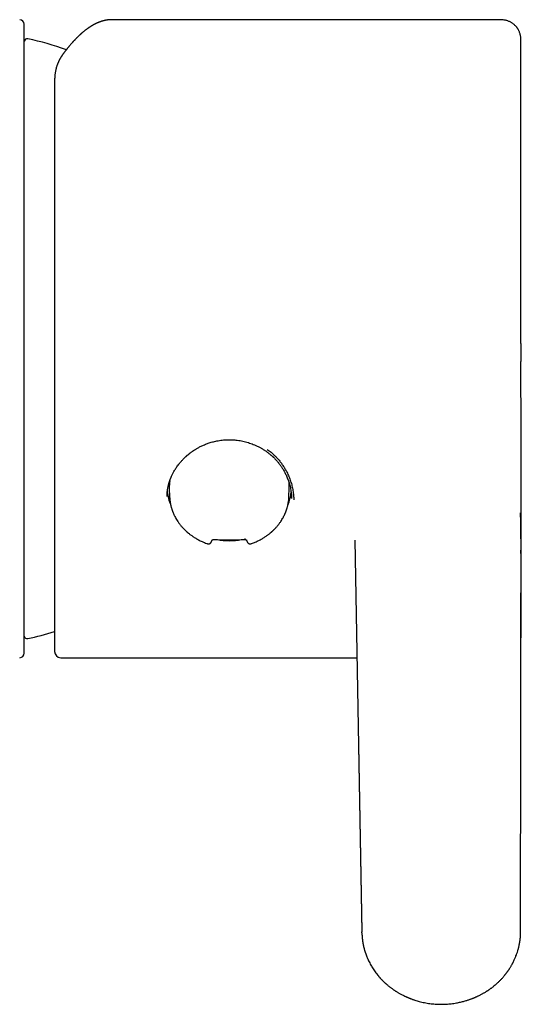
# Model space of a CAD drawing. Header units: millimetres. Extents: x 8 to 690, y 12 to 649.
# Tile 12 of 19: x 375 to 408, y 258 to 323. Entities that reach past the tile are written whole.
import ezdxf

# ---------------------------------------------------------------- set-up
doc = ezdxf.new("R2010")
doc.units = ezdxf.units.MM

msp = doc.modelspace()

# ---------------------------------------------------------------- linework, layer by layer
at = {"color": 7, "linetype": 'Continuous', "lineweight": 30}
for p, q in [((375.212, 280.825), (375.212, 322.225)), ((380.979, 322.525), (380.974, 322.525)), ((406.418, 322.525), (380.979, 322.525)), ((407.918, 301.199), (407.918, 300.013)), ((384.764, 291.672), (384.783, 291.131)), ((392.641, 291.131), (392.66, 291.672)), ((392.812, 291.019), (392.814, 291.005)), ((387.276, 288.03), (387.277, 288.03)), ((387.554, 288.21), (387.576, 288.276)), ((389.852, 288.258), (389.873, 288.192)), ((390.147, 288.03), (390.148, 288.03)), ((396.981, 288.267), (397.447, 262.491)), ((396.981, 288.258), (397.447, 262.483)), ((407.895, 262.5), (407.921, 288.267)), ((407.921, 288.267), (407.921, 288.273)), ((377.612, 280.525), (397.121, 280.525)), ((397.451, 262.402), (397.447, 262.479)), ((407.895, 262.486), (407.895, 262.498)), ((407.897, 262.436), (407.898, 262.489))]:
    msp.add_line(p, q, dxfattribs=at)
for centre, radius, start, end in [((374.912, 322.225), 0.3, 0, 90), ((375.409, 321.075), 0.2, 77.87522, 171.11203), ((371.209, 301.525), 20.196, 70.39594, 77.87522), ((387.729, 291.775), 2.967, 172.41231, 181.99608), ((389.697, 291.775), 2.965, 358.00135, 5.23021), ((387.764, 291.787), 3.153, 186.08704, 202.57172), ((389.657, 291.788), 3.156, 337.39792, 353.0065), ((388.712, 292.945), 4.72, 260.15214, 279.82506), ((389.37, 288.357), 0.389, 351.3484, 3.56202), ((371.209, 301.525), 20.196, 282.12478, 287.29207), ((375.409, 281.975), 0.2, 187.20575, 282.12478), ((374.912, 280.825), 0.3, 270, 0), ((377.612, 280.925), 0.4, 180, 270)]:
    msp.add_arc(centre, radius, start, end, dxfattribs=at)
for points, knots in [([(380.95, 322.525), (380.95, 322.525), (380.94, 322.525), (380.921, 322.524), (380.894, 322.523), (380.867, 322.522), (380.841, 322.52), (380.816, 322.519), (380.793, 322.517), (380.77, 322.515), (380.747, 322.512), (380.724, 322.509), (380.699, 322.506), (380.672, 322.502), (380.643, 322.498), (380.613, 322.493), (380.584, 322.488), (380.556, 322.482), (380.53, 322.477), (380.505, 322.472), (380.481, 322.466), (380.457, 322.46), (380.432, 322.454), (380.407, 322.447), (380.383, 322.441), (380.36, 322.434), (380.341, 322.429), (380.324, 322.423), (380.309, 322.419), (380.292, 322.413), (380.274, 322.407), (380.249, 322.399), (380.219, 322.389), (380.184, 322.376), (380.15, 322.363), (380.118, 322.351), (380.088, 322.339), (380.061, 322.327), (380.038, 322.317), (380.019, 322.309), (379.999, 322.3), (379.978, 322.291), (379.954, 322.279), (379.927, 322.266), (379.899, 322.253), (379.871, 322.239), (379.842, 322.224), (379.814, 322.209), (379.786, 322.194), (379.759, 322.179), (379.735, 322.166), (379.714, 322.154), (379.697, 322.144), (379.682, 322.135), (379.667, 322.127), (379.651, 322.117), (379.633, 322.106), (379.612, 322.093), (379.59, 322.079), (379.567, 322.065), (379.542, 322.049), (379.519, 322.034), (379.499, 322.021), (379.483, 322.01), (379.468, 322), (379.457, 321.992), (379.447, 321.986), (379.44, 321.981), (379.434, 321.976), (379.428, 321.972), (379.417, 321.965), (379.401, 321.953), (379.378, 321.937), (379.352, 321.918), (379.323, 321.897), (379.29, 321.872), (379.253, 321.844), (379.218, 321.818), (379.186, 321.792), (379.158, 321.77), (379.128, 321.745), (379.097, 321.72), (379.068, 321.696), (379.044, 321.675), (379.024, 321.658), (379.008, 321.644), (378.992, 321.631), (378.975, 321.616), (378.955, 321.598), (378.932, 321.578), (378.909, 321.557), (378.887, 321.537), (378.863, 321.515), (378.838, 321.491), (378.809, 321.464), (378.777, 321.433), (378.741, 321.399), (378.708, 321.367), (378.679, 321.338), (378.654, 321.313), (378.63, 321.288), (378.607, 321.265), (378.585, 321.242), (378.566, 321.222), (378.55, 321.205), (378.538, 321.193), (378.528, 321.183), (378.52, 321.174), (378.51, 321.163), (378.498, 321.15), (378.482, 321.134), (378.463, 321.113), (378.441, 321.089), (378.418, 321.064), (378.396, 321.04), (378.374, 321.015), (378.353, 320.991), (378.323, 320.957), (378.284, 320.913), (378.238, 320.86), (378.196, 320.81), (378.158, 320.764), (378.122, 320.721), (378.09, 320.682), (378.061, 320.646), (378.035, 320.613), (378.011, 320.584), (377.994, 320.562), (377.982, 320.546), (377.971, 320.533), (377.958, 320.516), (377.942, 320.496), (377.923, 320.471), (377.902, 320.443), (377.878, 320.412), (377.852, 320.378), (377.824, 320.34), (377.792, 320.298), (377.771, 320.269), (377.759, 320.254)], [0, 0, 0, 0, 0.000486, 0.008036, 0.016133, 0.024779, 0.033643, 0.041808, 0.049222, 0.056511, 0.063137, 0.070134, 0.077619, 0.085588, 0.094671, 0.103733, 0.112776, 0.121438, 0.129402, 0.136665, 0.143807, 0.151573, 0.159064, 0.167058, 0.175035, 0.182068, 0.188141, 0.192264, 0.196638, 0.201659, 0.207328, 0.213644, 0.224227, 0.235074, 0.245434, 0.255307, 0.264694, 0.273462, 0.280146, 0.286055, 0.29149, 0.297955, 0.305658, 0.314268, 0.323008, 0.331736, 0.340453, 0.349337, 0.358208, 0.366712, 0.374215, 0.380706, 0.386185, 0.390663, 0.394755, 0.399702, 0.405506, 0.412116, 0.419138, 0.426484, 0.434153, 0.442146, 0.447929, 0.453169, 0.457626, 0.461301, 0.464193, 0.466272, 0.468089, 0.470095, 0.47229, 0.478306, 0.485404, 0.493583, 0.502845, 0.513216, 0.524803, 0.537619, 0.546125, 0.555097, 0.564535, 0.574439, 0.584551, 0.591607, 0.597712, 0.602867, 0.607472, 0.61204, 0.619382, 0.626631, 0.633788, 0.640853, 0.648074, 0.656191, 0.665253, 0.675541, 0.686825, 0.699105, 0.706808, 0.714858, 0.722753, 0.72986, 0.737083, 0.743253, 0.74837, 0.752434, 0.754592, 0.757231, 0.760464, 0.76429, 0.768709, 0.775206, 0.782543, 0.789861, 0.796998, 0.803952, 0.810724, 0.817315, 0.832994, 0.847536, 0.860941, 0.873208, 0.884426, 0.894702, 0.904035, 0.912425, 0.919873, 0.926379, 0.928738, 0.931966, 0.936137, 0.94125, 0.947307, 0.954306, 0.961769, 0.97007, 0.979209, 0.989185, 1, 1, 1, 1]), ([(407.918, 321.023), (407.918, 321.063), (407.918, 321.145), (407.913, 321.266), (407.902, 321.384), (407.885, 321.492), (407.86, 321.592), (407.832, 321.679), (407.801, 321.754), (407.771, 321.818), (407.741, 321.874), (407.711, 321.924), (407.682, 321.967), (407.653, 322.008), (407.619, 322.051), (407.577, 322.101), (407.524, 322.155), (407.467, 322.207), (407.408, 322.255), (407.347, 322.298), (407.281, 322.34), (407.208, 322.38), (407.128, 322.417), (407.043, 322.449), (406.951, 322.476), (406.854, 322.497), (406.752, 322.512), (406.645, 322.52), (406.533, 322.525), (406.457, 322.525), (406.418, 322.525)], [0, 0, 0, 0, 0.049366, 0.100853, 0.149147, 0.19431, 0.236497, 0.275767, 0.306952, 0.335765, 0.362141, 0.386032, 0.407405, 0.42659, 0.447402, 0.475068, 0.506389, 0.541274, 0.569738, 0.600143, 0.632452, 0.666612, 0.702554, 0.740188, 0.779385, 0.820079, 0.862425, 0.906528, 0.952412, 1, 1, 1, 1]), ([(407.918, 301.199), (407.918, 301.344), (407.918, 301.635), (407.918, 302.071), (407.918, 302.506), (407.918, 302.94), (407.918, 303.372), (407.918, 303.8), (407.918, 304.225), (407.918, 304.648), (407.918, 305.073), (407.918, 305.498), (407.918, 305.923), (407.918, 306.346), (407.918, 306.765), (407.918, 307.181), (407.918, 307.595), (407.918, 308.005), (407.918, 308.411), (407.918, 308.813), (407.918, 309.211), (407.918, 309.605), (407.918, 309.993), (407.918, 310.375), (407.918, 310.751), (407.918, 311.123), (407.918, 311.492), (407.918, 311.859), (407.918, 312.222), (407.918, 312.579), (407.918, 312.93), (407.918, 313.276), (407.918, 313.616), (407.918, 313.949), (407.918, 314.276), (407.918, 314.596), (407.918, 314.909), (407.918, 315.217), (407.918, 315.515), (407.918, 315.806), (407.918, 316.089), (407.918, 316.365), (407.918, 316.636), (407.918, 316.901), (407.918, 317.159), (407.918, 317.41), (407.918, 317.654), (407.918, 317.889), (407.918, 318.116), (407.918, 318.335), (407.918, 318.546), (407.918, 318.748), (407.918, 318.942), (407.918, 319.128), (407.918, 319.305), (407.918, 319.472), (407.918, 319.631), (407.918, 319.781), (407.918, 319.932), (407.918, 320.081), (407.918, 320.227), (407.918, 320.361), (407.918, 320.482), (407.918, 320.591), (407.918, 320.684), (407.918, 320.761), (407.918, 320.825), (407.918, 320.881), (407.918, 320.927), (407.918, 320.964), (407.918, 320.993), (407.918, 321.012), (407.918, 321.023), (407.918, 321.023), (407.918, 321.023)], [0, 0, 0, 0, 0.014089, 0.028161, 0.042222, 0.056279, 0.07034, 0.084161, 0.097998, 0.111858, 0.125695, 0.139778, 0.153831, 0.167861, 0.181875, 0.19588, 0.209884, 0.223893, 0.237845, 0.25178, 0.265705, 0.279626, 0.293551, 0.307237, 0.32094, 0.334665, 0.348364, 0.362306, 0.37622, 0.390112, 0.403989, 0.417858, 0.431726, 0.445599, 0.459409, 0.473203, 0.486988, 0.500772, 0.51456, 0.528113, 0.541683, 0.555276, 0.568836, 0.582637, 0.596412, 0.610167, 0.623908, 0.637643, 0.651376, 0.665116, 0.678785, 0.692439, 0.706085, 0.719731, 0.733382, 0.7468, 0.760236, 0.773696, 0.787113, 0.803047, 0.818948, 0.834826, 0.850693, 0.866558, 0.882431, 0.895957, 0.909471, 0.922979, 0.936487, 0.950001, 0.963285, 0.976588, 0.989914, 1, 1, 1, 1]), ([(377.759, 320.254), (377.751, 320.242), (377.736, 320.221), (377.715, 320.191), (377.698, 320.166), (377.683, 320.145), (377.673, 320.129), (377.666, 320.118), (377.661, 320.111), (377.657, 320.104), (377.652, 320.097), (377.644, 320.084), (377.631, 320.064), (377.613, 320.034), (377.592, 319.999), (377.57, 319.961), (377.548, 319.919), (377.525, 319.876), (377.503, 319.833), (377.481, 319.786), (377.459, 319.738), (377.437, 319.688), (377.416, 319.638), (377.396, 319.585), (377.377, 319.532), (377.359, 319.481), (377.342, 319.426), (377.324, 319.366), (377.306, 319.299), (377.29, 319.233), (377.275, 319.166), (377.262, 319.096), (377.25, 319.025), (377.24, 318.959), (377.233, 318.901), (377.228, 318.85), (377.223, 318.799), (377.22, 318.753), (377.217, 318.712), (377.215, 318.676), (377.214, 318.635), (377.213, 318.588), (377.212, 318.554), (377.212, 318.536)], [0, 0, 0, 0, 0.02302, 0.04298, 0.059888, 0.07375, 0.084572, 0.090945, 0.095486, 0.099634, 0.104108, 0.108908, 0.12512, 0.144211, 0.166168, 0.191434, 0.217512, 0.244402, 0.27192, 0.298056, 0.328882, 0.358787, 0.388336, 0.418892, 0.450598, 0.480831, 0.50847, 0.544609, 0.583476, 0.619355, 0.655198, 0.695006, 0.734297, 0.771764, 0.799984, 0.827865, 0.855775, 0.884321, 0.903239, 0.922938, 0.944916, 0.970599, 1, 1, 1, 1]), ([(377.212, 318.521), (377.212, 318.435), (377.212, 318.263), (377.212, 317.995), (377.212, 317.72), (377.212, 317.437), (377.212, 317.146), (377.212, 316.847), (377.212, 316.542), (377.212, 316.224), (377.212, 315.893), (377.212, 315.55), (377.212, 315.2), (377.212, 314.842), (377.212, 314.477), (377.212, 314.111), (377.212, 313.745), (377.212, 313.378), (377.212, 313.006), (377.212, 312.628), (377.212, 312.244), (377.212, 311.856), (377.212, 311.462), (377.212, 311.08), (377.212, 310.71), (377.212, 310.352), (377.212, 309.991), (377.212, 309.642), (377.212, 309.304), (377.212, 308.992), (377.212, 308.776), (377.212, 308.658), (377.212, 308.626), (377.212, 308.593), (377.212, 308.561), (377.212, 308.528), (377.212, 308.496), (377.212, 308.33), (377.212, 308.03), (377.212, 307.594), (377.212, 307.154), (377.212, 306.712), (377.212, 306.252), (377.212, 305.774), (377.212, 305.299), (377.212, 304.923), (377.212, 304.685), (377.212, 304.589), (377.212, 304.554), (377.212, 304.545), (377.212, 304.535), (377.212, 304.525), (377.212, 304.516), (377.212, 304.506), (377.212, 304.496), (377.212, 304.482), (377.212, 304.46), (377.212, 304.428), (377.212, 304.384), (377.212, 304.329), (377.212, 304.263), (377.212, 304.189), (377.212, 304.107), (377.212, 304.019), (377.212, 303.921), (377.212, 303.814), (377.212, 303.693), (377.212, 303.559), (377.212, 303.455), (377.212, 303.389), (377.212, 303.367), (377.212, 303.346), (377.212, 303.325), (377.212, 303.304), (377.212, 303.283), (377.212, 303.205), (377.212, 303.073), (377.212, 302.889), (377.212, 302.732), (377.212, 302.599), (377.212, 302.49), (377.212, 302.383), (377.212, 302.273), (377.212, 302.159), (377.212, 302.04), (377.212, 301.922), (377.212, 301.685), (377.212, 301.329), (377.212, 300.874), (377.212, 300.516), (377.212, 300.29), (377.212, 300.199), (377.212, 300.166), (377.212, 300.157), (377.212, 300.148), (377.212, 300.139), (377.212, 300.13), (377.212, 300.121), (377.212, 300.111), (377.212, 300.098), (377.212, 300.078), (377.212, 300.047), (377.212, 300.006), (377.212, 299.955), (377.212, 299.893), (377.212, 299.82), (377.212, 299.737), (377.212, 299.642), (377.212, 299.537), (377.212, 299.421), (377.212, 299.295), (377.212, 299.158), (377.212, 299.011), (377.212, 298.893), (377.212, 298.815), (377.212, 298.779), (377.212, 298.75), (377.212, 298.724), (377.212, 298.697), (377.212, 298.671), (377.212, 298.605), (377.212, 298.465), (377.212, 298.242), (377.212, 297.979), (377.212, 297.758), (377.212, 297.609), (377.212, 297.545), (377.212, 297.52), (377.212, 297.509), (377.212, 297.495), (377.212, 297.425), (377.212, 297.299), (377.212, 297.116), (377.212, 296.932), (377.212, 296.748), (377.212, 296.572), (377.212, 296.406), (377.212, 296.25), (377.212, 296.104), (377.212, 295.967), (377.212, 295.839), (377.212, 295.712), (377.212, 295.589), (377.212, 295.47), (377.212, 295.362), (377.212, 295.267), (377.212, 295.184), (377.212, 295.114), (377.212, 295.058), (377.212, 295.014), (377.212, 294.979), (377.212, 294.953), (377.212, 294.936), (377.212, 294.926), (377.212, 294.916), (377.212, 294.906), (377.212, 294.894), (377.212, 294.882), (377.212, 294.869), (377.212, 294.857), (377.212, 294.827), (377.212, 294.697), (377.212, 294.469), (377.212, 294.143), (377.212, 293.799), (377.212, 293.44), (377.212, 293.083), (377.212, 292.729), (377.212, 292.378), (377.212, 292.07), (377.212, 291.803), (377.212, 291.586), (377.212, 291.416), (377.212, 291.319), (377.212, 291.285), (377.212, 291.276), (377.212, 291.268), (377.212, 291.259), (377.212, 291.251), (377.212, 291.242), (377.212, 291.234), (377.212, 291.225), (377.212, 291.213), (377.212, 291.195), (377.212, 291.168), (377.212, 291.132), (377.212, 291.086), (377.212, 291.031), (377.212, 290.967), (377.212, 290.893), (377.212, 290.81), (377.212, 290.717), (377.212, 290.616), (377.212, 290.505), (377.212, 290.386), (377.212, 290.258), (377.212, 290.157), (377.212, 290.089), (377.212, 290.058), (377.212, 290.033), (377.212, 290.011), (377.212, 289.988), (377.212, 289.965), (377.212, 289.909), (377.212, 289.789), (377.212, 289.621), (377.212, 289.441), (377.212, 289.28), (377.212, 289.123), (377.212, 288.967), (377.212, 288.744), (377.212, 288.455), (377.212, 288.107), (377.212, 287.765), (377.212, 287.451), (377.212, 287.164), (377.212, 286.903), (377.212, 286.648), (377.212, 286.401), (377.212, 286.205), (377.212, 286.087), (377.212, 286.047), (377.212, 286.039), (377.212, 286.033), (377.212, 286.028), (377.212, 286.022), (377.212, 286.006), (377.212, 285.979), (377.212, 285.938), (377.212, 285.892), (377.212, 285.839), (377.212, 285.78), (377.212, 285.712), (377.212, 285.638), (377.212, 285.557), (377.212, 285.47), (377.212, 285.377), (377.212, 285.298), (377.212, 285.238), (377.212, 285.201), (377.212, 285.171), (377.212, 285.144), (377.212, 285.118), (377.212, 285.058), (377.212, 284.923), (377.212, 284.714), (377.212, 284.475), (377.212, 284.247), (377.212, 284.074), (377.212, 283.947), (377.212, 283.863), (377.212, 283.782), (377.212, 283.669), (377.212, 283.527), (377.212, 283.355), (377.212, 283.197), (377.212, 283.051), (377.212, 282.952), (377.212, 282.886), (377.212, 282.852), (377.212, 282.817), (377.212, 282.783), (377.212, 282.749), (377.212, 282.716), (377.212, 282.669), (377.212, 282.609), (377.212, 282.538), (377.212, 282.472), (377.212, 282.411), (377.212, 282.361), (377.212, 282.322), (377.212, 282.293), (377.212, 282.265), (377.212, 282.239), (377.212, 282.213), (377.212, 282.188), (377.212, 282.161), (377.212, 282.11), (377.212, 282.037), (377.212, 281.924), (377.212, 281.795), (377.212, 281.656), (377.212, 281.529), (377.212, 281.418), (377.212, 281.339), (377.212, 281.293), (377.212, 281.275), (377.212, 281.269), (377.212, 281.267), (377.212, 281.265), (377.212, 281.264), (377.212, 281.262), (377.212, 281.26), (377.212, 281.256), (377.212, 281.25), (377.212, 281.241), (377.212, 281.23), (377.212, 281.217), (377.212, 281.204), (377.212, 281.19), (377.212, 281.175), (377.212, 281.159), (377.212, 281.141), (377.212, 281.123), (377.212, 281.104), (377.212, 281.085), (377.212, 281.065), (377.212, 281.046), (377.212, 281.027), (377.212, 281.009), (377.212, 280.992), (377.212, 280.976), (377.212, 280.961), (377.212, 280.948), (377.212, 280.937), (377.212, 280.93), (377.212, 280.926), (377.212, 280.926), (377.212, 280.926)], [0, 0, 0, 0, 0.008632, 0.017265, 0.025897, 0.03453, 0.043162, 0.051794, 0.060427, 0.069059, 0.078103, 0.087146, 0.09619, 0.105233, 0.114277, 0.12332, 0.131952, 0.140585, 0.149217, 0.15785, 0.166482, 0.175114, 0.183747, 0.192379, 0.199976, 0.207572, 0.215169, 0.222765, 0.22945, 0.236135, 0.242018, 0.242679, 0.243339, 0.243999, 0.24466, 0.24532, 0.24598, 0.24664, 0.2554, 0.264159, 0.272919, 0.281678, 0.290439, 0.300077, 0.309715, 0.318195, 0.321927, 0.323569, 0.323753, 0.323937, 0.324121, 0.324306, 0.32449, 0.324674, 0.324859, 0.325095, 0.325476, 0.326122, 0.326975, 0.328034, 0.329301, 0.330775, 0.332309, 0.334018, 0.335901, 0.337958, 0.34019, 0.342846, 0.345713, 0.346188, 0.346595, 0.347, 0.347403, 0.347805, 0.348205, 0.348603, 0.352283, 0.355802, 0.35916, 0.361319, 0.363406, 0.365421, 0.367456, 0.36972, 0.371984, 0.374248, 0.376512, 0.385568, 0.394624, 0.402592, 0.406099, 0.407641, 0.407814, 0.407988, 0.408161, 0.408334, 0.408507, 0.40868, 0.408853, 0.409069, 0.409419, 0.410017, 0.41081, 0.411798, 0.412979, 0.414355, 0.415966, 0.417781, 0.419801, 0.422024, 0.424451, 0.427082, 0.429917, 0.432956, 0.433849, 0.434482, 0.434996, 0.43551, 0.436021, 0.436531, 0.43704, 0.43981, 0.444646, 0.449966, 0.4551, 0.457562, 0.458631, 0.45884, 0.459049, 0.459257, 0.459634, 0.463175, 0.466588, 0.470376, 0.473993, 0.477437, 0.480709, 0.48381, 0.486687, 0.489399, 0.491945, 0.494325, 0.496941, 0.499323, 0.501469, 0.503381, 0.505057, 0.506498, 0.507561, 0.508446, 0.509153, 0.509681, 0.509999, 0.510178, 0.510318, 0.510565, 0.510811, 0.511058, 0.511305, 0.511551, 0.511798, 0.513154, 0.519408, 0.525662, 0.533108, 0.540553, 0.547998, 0.555444, 0.562889, 0.570334, 0.575248, 0.580162, 0.584486, 0.586389, 0.586575, 0.586762, 0.586949, 0.587136, 0.587323, 0.58751, 0.587697, 0.587884, 0.588103, 0.588461, 0.589073, 0.589886, 0.590899, 0.592111, 0.593523, 0.595177, 0.597041, 0.599114, 0.601397, 0.60389, 0.606593, 0.609505, 0.612627, 0.613544, 0.614195, 0.614723, 0.61525, 0.615775, 0.616299, 0.616821, 0.619666, 0.624631, 0.628551, 0.632373, 0.636097, 0.639727, 0.643616, 0.652296, 0.660977, 0.669657, 0.678338, 0.685409, 0.692453, 0.699373, 0.706293, 0.713113, 0.716114, 0.716465, 0.716617, 0.716777, 0.716944, 0.717119, 0.717302, 0.718301, 0.719482, 0.720845, 0.722389, 0.724115, 0.726143, 0.728376, 0.730813, 0.733455, 0.7363, 0.73935, 0.740757, 0.741959, 0.742791, 0.743624, 0.744459, 0.745295, 0.749258, 0.757402, 0.765684, 0.773316, 0.781062, 0.784137, 0.787228, 0.790338, 0.793227, 0.800015, 0.806859, 0.81376, 0.819601, 0.825482, 0.826808, 0.828424, 0.83003, 0.831609, 0.833161, 0.834686, 0.836185, 0.839813, 0.843274, 0.846567, 0.849691, 0.852648, 0.854249, 0.855797, 0.85729, 0.85873, 0.860115, 0.861447, 0.862947, 0.864664, 0.870059, 0.875454, 0.885087, 0.894721, 0.904354, 0.913988, 0.922465, 0.926195, 0.927837, 0.928021, 0.928205, 0.928389, 0.928574, 0.928758, 0.928942, 0.929126, 0.929985, 0.931015, 0.932215, 0.933586, 0.935128, 0.936808, 0.938653, 0.940663, 0.942837, 0.945343, 0.948038, 0.950921, 0.953992, 0.957251, 0.960698, 0.964334, 0.968157, 0.972365, 0.976779, 0.9814, 0.986227, 0.99126, 0.996501, 1, 1, 1, 1]), ([(407.92, 287.392), (407.92, 287.395), (407.92, 287.408), (407.92, 287.432), (407.92, 287.461), (407.92, 287.488), (407.92, 287.513), (407.92, 287.538), (407.92, 287.566), (407.921, 287.597), (407.921, 287.63), (407.921, 287.661), (407.921, 287.689), (407.921, 287.715), (407.921, 287.742), (407.921, 287.769), (407.921, 287.795), (407.921, 287.817), (407.921, 287.84), (407.921, 287.866), (407.922, 287.893), (407.922, 287.92), (407.922, 287.952), (407.922, 287.994), (407.922, 288.045), (407.922, 288.096), (407.923, 288.147), (407.923, 288.194), (407.923, 288.23), (407.923, 288.258), (407.923, 288.281), (407.923, 288.304), (407.924, 288.323), (407.924, 288.341), (407.924, 288.359), (407.924, 288.381), (407.924, 288.412), (407.924, 288.448), (407.924, 288.487), (407.925, 288.521), (407.925, 288.553), (407.925, 288.584), (407.925, 288.616), (407.925, 288.649), (407.925, 288.685), (407.926, 288.72), (407.926, 288.752), (407.926, 288.781), (407.926, 288.812), (407.926, 288.848), (407.927, 288.886), (407.927, 288.926), (407.927, 288.969), (407.927, 289.011), (407.928, 289.055), (407.928, 289.09), (407.928, 289.119), (407.928, 289.142), (407.928, 289.163), (407.929, 289.185), (407.929, 289.209), (407.929, 289.237), (407.929, 289.268), (407.929, 289.301), (407.93, 289.335), (407.93, 289.37), (407.93, 289.401), (407.93, 289.426), (407.93, 289.446), (407.93, 289.464), (407.931, 289.483), (407.931, 289.51), (407.931, 289.546), (407.931, 289.593), (407.932, 289.644), (407.932, 289.692), (407.932, 289.732), (407.932, 289.759), (407.933, 289.782), (407.933, 289.805), (407.933, 289.833), (407.933, 289.865), (407.933, 289.904), (407.934, 289.949), (407.934, 289.997), (407.934, 290.047), (407.935, 290.095), (407.935, 290.153), (407.935, 290.219), (407.936, 290.292), (407.936, 290.36), (407.937, 290.426), (407.937, 290.496), (407.937, 290.574), (407.938, 290.663), (407.938, 290.739), (407.938, 290.801), (407.939, 290.845), (407.939, 290.884), (407.939, 290.919), (407.939, 290.95), (407.939, 290.978), (407.939, 291.007), (407.939, 291.038), (407.94, 291.075), (407.94, 291.117), (407.94, 291.164), (407.94, 291.223), (407.94, 291.294), (407.941, 291.38), (407.941, 291.473), (407.941, 291.573), (407.941, 291.675), (407.941, 291.775), (407.941, 291.867), (407.941, 291.95), (407.941, 292.028), (407.941, 292.105), (407.941, 292.185), (407.941, 292.269), (407.941, 292.353), (407.941, 292.436), (407.941, 292.518), (407.941, 292.6), (407.941, 292.678), (407.941, 292.75), (407.941, 292.819), (407.94, 292.886), (407.94, 292.941), (407.94, 292.983), (407.94, 293.016), (407.94, 293.055), (407.94, 293.097), (407.94, 293.14), (407.94, 293.18), (407.94, 293.221), (407.939, 293.266), (407.939, 293.314), (407.939, 293.358), (407.939, 293.399), (407.939, 293.437), (407.939, 293.475), (407.938, 293.51), (407.938, 293.543), (407.938, 293.576), (407.938, 293.61), (407.938, 293.648), (407.938, 293.705), (407.937, 293.769), (407.937, 293.843), (407.937, 293.911), (407.936, 293.981), (407.936, 294.049), (407.936, 294.142), (407.935, 294.259), (407.934, 294.399), (407.934, 294.537), (407.933, 294.655), (407.933, 294.755), (407.932, 294.837), (407.932, 294.92), (407.931, 295.004), (407.931, 295.078), (407.931, 295.135), (407.93, 295.174), (407.93, 295.213), (407.93, 295.253), (407.93, 295.296), (407.93, 295.336), (407.929, 295.373), (407.929, 295.407), (407.929, 295.44), (407.929, 295.474), (407.929, 295.516), (407.928, 295.559), (407.928, 295.602), (407.928, 295.645), (407.928, 295.685), (407.928, 295.729), (407.927, 295.77), (407.927, 295.813), (407.927, 295.856), (407.927, 295.897), (407.927, 295.937), (407.927, 295.974), (407.926, 296.018), (407.926, 296.061), (407.926, 296.097), (407.926, 296.121), (407.926, 296.143), (407.926, 296.168), (407.926, 296.195), (407.925, 296.222), (407.925, 296.25), (407.925, 296.284), (407.925, 296.327), (407.925, 296.369), (407.925, 296.404), (407.925, 296.431), (407.924, 296.457), (407.924, 296.484), (407.924, 296.508), (407.924, 296.529), (407.924, 296.55), (407.924, 296.574), (407.924, 296.604), (407.924, 296.634), (407.924, 296.663), (407.924, 296.689), (407.923, 296.712), (407.923, 296.738), (407.923, 296.766), (407.923, 296.793), (407.923, 296.815), (407.923, 296.834), (407.923, 296.856), (407.923, 296.884), (407.923, 296.92), (407.923, 296.958), (407.923, 296.991), (407.922, 297.02), (407.922, 297.049), (407.922, 297.101), (407.922, 297.17), (407.922, 297.251), (407.921, 297.332), (407.921, 297.412), (407.921, 297.495), (407.921, 297.575), (407.921, 297.658), (407.92, 297.742), (407.92, 297.827), (407.92, 297.909), (407.92, 297.991), (407.92, 298.057), (407.92, 298.105), (407.92, 298.138), (407.92, 298.174), (407.92, 298.215), (407.919, 298.256), (407.919, 298.293), (407.919, 298.325), (407.919, 298.353), (407.919, 298.381), (407.919, 298.414), (407.919, 298.451), (407.919, 298.492), (407.919, 298.532), (407.919, 298.568), (407.919, 298.599), (407.919, 298.638), (407.919, 298.689), (407.919, 298.754), (407.919, 298.823), (407.919, 298.893), (407.919, 298.958), (407.919, 299.017), (407.919, 299.072), (407.919, 299.128), (407.919, 299.189), (407.918, 299.257), (407.918, 299.328), (407.918, 299.398), (407.918, 299.462), (407.918, 299.509), (407.918, 299.544), (407.918, 299.569), (407.918, 299.593), (407.918, 299.619), (407.918, 299.651), (407.918, 299.691), (407.918, 299.739), (407.918, 299.795), (407.918, 299.86), (407.918, 299.933), (407.918, 299.985), (407.918, 300.013)], [0, 0, 0, 0, 0.000968, 0.003837, 0.007097, 0.009773, 0.012052, 0.014504, 0.017169, 0.02043, 0.023789, 0.02706, 0.029762, 0.032035, 0.034775, 0.037918, 0.040197, 0.042272, 0.044468, 0.047052, 0.049989, 0.05271, 0.055011, 0.059415, 0.065249, 0.07002, 0.074975, 0.080317, 0.083726, 0.085788, 0.08831, 0.090606, 0.092507, 0.094059, 0.095833, 0.098008, 0.100581, 0.104856, 0.108636, 0.111939, 0.115036, 0.118062, 0.121125, 0.124338, 0.12791, 0.13165, 0.134596, 0.137145, 0.140114, 0.143635, 0.147636, 0.151894, 0.155808, 0.160377, 0.164332, 0.167791, 0.170161, 0.172292, 0.174297, 0.176388, 0.178572, 0.181128, 0.184324, 0.187271, 0.190601, 0.194163, 0.19718, 0.199542, 0.201245, 0.20285, 0.204622, 0.206557, 0.210416, 0.214738, 0.219505, 0.224692, 0.228003, 0.230559, 0.232414, 0.23439, 0.236897, 0.239849, 0.243241, 0.247359, 0.251909, 0.256398, 0.260719, 0.264877, 0.2719, 0.278421, 0.284451, 0.290023, 0.295693, 0.302867, 0.310511, 0.31862, 0.322602, 0.326461, 0.329858, 0.332793, 0.33527, 0.337768, 0.339957, 0.342559, 0.345585, 0.349037, 0.3529, 0.357074, 0.363406, 0.370305, 0.377774, 0.385814, 0.394373, 0.402382, 0.409669, 0.416238, 0.422095, 0.428073, 0.434146, 0.440561, 0.447413, 0.453261, 0.459536, 0.465907, 0.471784, 0.477151, 0.482197, 0.487254, 0.492169, 0.49447, 0.496776, 0.499627, 0.503031, 0.506288, 0.509081, 0.511918, 0.515414, 0.519175, 0.522467, 0.525346, 0.528185, 0.531035, 0.533564, 0.535975, 0.538404, 0.540906, 0.543593, 0.546819, 0.553386, 0.557786, 0.563253, 0.56826, 0.573341, 0.578304, 0.588639, 0.598819, 0.608751, 0.61859, 0.624479, 0.630552, 0.636182, 0.642619, 0.648622, 0.652162, 0.654989, 0.657077, 0.660499, 0.663728, 0.666299, 0.669116, 0.671703, 0.673787, 0.67619, 0.679047, 0.68279, 0.685551, 0.68835, 0.691894, 0.694312, 0.697737, 0.700849, 0.703402, 0.707188, 0.709656, 0.712037, 0.715146, 0.719129, 0.721281, 0.722888, 0.724247, 0.72604, 0.728208, 0.730129, 0.731683, 0.734365, 0.737435, 0.740854, 0.743459, 0.744903, 0.746779, 0.748926, 0.750708, 0.752057, 0.753302, 0.755203, 0.757372, 0.759587, 0.761736, 0.763532, 0.765166, 0.766887, 0.76904, 0.771081, 0.772685, 0.773914, 0.77517, 0.777296, 0.779914, 0.78297, 0.785341, 0.787128, 0.789168, 0.791541, 0.798291, 0.803987, 0.809021, 0.815597, 0.82114, 0.826831, 0.832747, 0.839006, 0.844955, 0.850853, 0.856701, 0.862578, 0.864902, 0.867068, 0.869651, 0.87261, 0.875723, 0.878481, 0.88062, 0.882514, 0.884422, 0.886675, 0.889483, 0.892501, 0.895457, 0.898058, 0.900137, 0.902166, 0.906338, 0.911059, 0.916119, 0.921188, 0.925875, 0.930001, 0.933828, 0.937709, 0.942054, 0.946841, 0.952054, 0.957294, 0.961812, 0.965644, 0.967478, 0.969245, 0.970945, 0.972614, 0.974771, 0.977593, 0.980867, 0.984742, 0.98922, 0.994305, 1, 1, 1, 1]), ([(384.612, 291.13), (384.612, 291.139), (384.612, 291.16), (384.612, 291.2), (384.614, 291.251), (384.617, 291.308), (384.621, 291.371), (384.627, 291.434), (384.634, 291.498), (384.643, 291.561), (384.653, 291.627), (384.665, 291.697), (384.68, 291.77), (384.696, 291.843), (384.714, 291.915), (384.732, 291.981), (384.749, 292.043), (384.766, 292.096), (384.781, 292.142), (384.794, 292.182), (384.808, 292.22), (384.822, 292.259), (384.837, 292.3), (384.855, 292.346), (384.876, 292.397), (384.9, 292.452), (384.931, 292.521), (384.969, 292.602), (385.017, 292.695), (385.07, 292.792), (385.129, 292.893), (385.194, 292.996), (385.266, 293.101), (385.345, 293.209), (385.42, 293.306), (385.491, 293.391), (385.556, 293.465), (385.622, 293.537), (385.686, 293.603), (385.744, 293.662), (385.797, 293.713), (385.844, 293.756), (385.884, 293.792), (385.914, 293.819), (385.937, 293.839), (385.953, 293.852), (385.965, 293.863), (385.979, 293.875), (385.998, 293.891), (386.024, 293.912), (386.055, 293.938), (386.089, 293.964), (386.123, 293.991), (386.159, 294.019), (386.218, 294.063), (386.303, 294.124), (386.398, 294.187), (386.481, 294.239), (386.55, 294.281), (386.627, 294.326), (386.713, 294.373), (386.807, 294.422), (386.91, 294.472), (387.021, 294.522), (387.141, 294.573), (387.267, 294.62), (387.397, 294.665), (387.532, 294.707), (387.674, 294.745), (387.825, 294.781), (387.984, 294.812), (388.152, 294.838), (388.327, 294.858), (388.51, 294.871), (388.701, 294.876), (388.888, 294.872), (389.069, 294.86), (389.244, 294.842), (389.422, 294.816), (389.603, 294.781), (389.787, 294.737), (389.964, 294.686), (390.134, 294.629), (390.296, 294.568), (390.458, 294.498), (390.621, 294.421), (390.783, 294.335), (390.945, 294.24), (391.05, 294.171), (391.102, 294.136)], [0, 0, 0, 0, 0.004173, 0.009897, 0.016475, 0.023818, 0.031871, 0.040633, 0.048215, 0.056256, 0.064757, 0.073718, 0.083138, 0.092831, 0.101831, 0.110772, 0.118711, 0.125647, 0.131583, 0.136517, 0.141434, 0.146297, 0.151691, 0.157715, 0.164435, 0.171852, 0.179965, 0.191796, 0.204577, 0.217943, 0.231893, 0.246425, 0.261549, 0.277271, 0.293593, 0.304808, 0.316291, 0.327938, 0.338706, 0.348323, 0.356789, 0.364101, 0.370259, 0.375262, 0.378255, 0.380599, 0.382292, 0.383853, 0.386812, 0.390863, 0.395636, 0.400524, 0.405517, 0.410615, 0.415818, 0.430666, 0.446302, 0.454603, 0.463697, 0.47376, 0.484789, 0.496778, 0.509488, 0.523127, 0.537695, 0.553192, 0.56809, 0.583758, 0.6002, 0.617418, 0.635414, 0.654193, 0.673758, 0.694115, 0.715269, 0.737227, 0.756142, 0.775584, 0.795548, 0.816038, 0.83706, 0.858621, 0.877538, 0.896866, 0.916611, 0.936785, 0.957398, 0.978464, 1, 1, 1, 1]), ([(391.102, 294.136), (391.127, 294.119), (391.179, 294.083), (391.254, 294.027), (391.324, 293.973), (391.384, 293.924), (391.432, 293.884), (391.469, 293.852), (391.497, 293.828), (391.518, 293.809), (391.533, 293.795), (391.544, 293.785), (391.553, 293.777), (391.562, 293.768), (391.573, 293.758), (391.585, 293.747), (391.606, 293.726), (391.64, 293.694), (391.686, 293.649), (391.735, 293.597), (391.787, 293.542), (391.84, 293.483), (391.917, 293.394), (392.013, 293.274), (392.126, 293.12), (392.216, 292.982), (392.288, 292.862), (392.345, 292.762), (392.399, 292.659), (392.452, 292.55), (392.505, 292.432), (392.557, 292.306), (392.607, 292.172), (392.654, 292.03), (392.697, 291.881), (392.735, 291.724), (392.765, 291.573), (392.787, 291.427), (392.802, 291.289), (392.812, 291.148), (392.813, 291.053), (392.814, 291.005)], [0, 0, 0, 0, 0.023271, 0.049504, 0.072663, 0.092733, 0.109705, 0.121479, 0.131097, 0.13856, 0.143774, 0.147031, 0.150065, 0.153488, 0.1573, 0.161501, 0.166092, 0.180721, 0.198288, 0.216454, 0.236877, 0.257944, 0.279024, 0.329264, 0.379588, 0.43002, 0.460318, 0.490677, 0.521221, 0.553518, 0.588087, 0.62492, 0.664003, 0.704475, 0.747082, 0.791814, 0.83867, 0.876983, 0.916625, 0.95762, 1, 1, 1, 1]), ([(391.215, 294.232), (391.257, 294.202), (391.341, 294.143), (391.465, 294.045), (391.59, 293.939), (391.713, 293.824), (391.835, 293.699), (391.968, 293.55), (392.108, 293.375), (392.251, 293.173), (392.383, 292.961), (392.515, 292.718), (392.641, 292.444), (392.755, 292.14), (392.845, 291.832), (392.91, 291.524), (392.951, 291.22), (392.956, 291.022), (392.959, 290.923)], [0, 0, 0, 0, 0.037843, 0.077172, 0.117963, 0.160199, 0.203863, 0.248945, 0.310157, 0.372374, 0.435558, 0.499717, 0.582979, 0.666505, 0.750721, 0.834568, 0.917382, 1, 1, 1, 1]), ([(384.783, 291.131), (384.783, 291.121), (384.784, 291.096), (384.787, 291.059), (384.789, 291.017), (384.793, 290.972), (384.798, 290.924), (384.803, 290.872), (384.812, 290.802), (384.827, 290.71), (384.846, 290.612), (384.865, 290.526), (384.883, 290.456), (384.901, 290.389), (384.919, 290.329), (384.937, 290.275), (384.952, 290.229), (384.966, 290.19), (384.979, 290.157), (384.991, 290.125), (385.004, 290.09), (385.022, 290.047), (385.045, 289.995), (385.072, 289.933), (385.112, 289.85), (385.166, 289.746), (385.238, 289.621), (385.323, 289.487), (385.421, 289.349), (385.532, 289.208), (385.625, 289.101), (385.697, 289.025), (385.742, 288.979), (385.783, 288.938), (385.818, 288.905), (385.844, 288.879), (385.863, 288.862), (385.878, 288.848), (385.892, 288.836), (385.908, 288.822), (385.926, 288.805), (385.95, 288.785), (385.979, 288.76), (386.017, 288.728), (386.066, 288.688), (386.128, 288.639), (386.201, 288.585), (386.28, 288.529), (386.367, 288.471), (386.461, 288.411), (386.564, 288.35), (386.678, 288.287), (386.802, 288.224), (386.936, 288.162), (387.081, 288.101), (387.195, 288.057), (387.263, 288.035), (387.277, 288.03)], [0, 0, 0, 0, 0.007046, 0.016049, 0.025735, 0.037159, 0.049569, 0.062416, 0.0757, 0.103066, 0.132117, 0.150209, 0.168784, 0.186149, 0.201747, 0.215578, 0.227642, 0.237726, 0.246123, 0.254071, 0.263138, 0.273329, 0.288372, 0.305172, 0.322733, 0.355574, 0.390312, 0.426944, 0.46948, 0.511838, 0.554019, 0.569793, 0.585491, 0.599376, 0.610593, 0.619141, 0.625023, 0.628702, 0.633231, 0.637868, 0.643486, 0.650667, 0.659527, 0.670063, 0.685593, 0.703741, 0.724508, 0.747891, 0.771063, 0.796333, 0.823699, 0.853159, 0.884713, 0.917737, 0.952776, 0.989827, 1, 1, 1, 1]), ([(390.147, 288.03), (390.153, 288.032), (390.205, 288.049), (390.298, 288.084), (390.424, 288.135), (390.542, 288.187), (390.652, 288.24), (390.76, 288.295), (390.865, 288.353), (390.967, 288.414), (391.058, 288.472), (391.144, 288.529), (391.223, 288.585), (391.295, 288.639), (391.357, 288.688), (391.408, 288.729), (391.448, 288.763), (391.48, 288.79), (391.504, 288.811), (391.523, 288.828), (391.538, 288.842), (391.551, 288.853), (391.564, 288.865), (391.581, 288.881), (391.603, 288.901), (391.63, 288.927), (391.662, 288.959), (391.698, 288.996), (391.769, 289.069), (391.869, 289.181), (391.992, 289.334), (392.096, 289.481), (392.182, 289.616), (392.251, 289.735), (392.312, 289.851), (392.356, 289.942), (392.385, 290.009), (392.403, 290.051), (392.419, 290.09), (392.433, 290.125), (392.445, 290.157), (392.458, 290.19), (392.472, 290.231), (392.489, 290.282), (392.509, 290.342), (392.529, 290.412), (392.549, 290.487), (392.568, 290.566), (392.584, 290.644), (392.601, 290.736), (392.617, 290.841), (392.627, 290.933), (392.633, 290.995), (392.635, 291.028), (392.637, 291.062), (392.64, 291.096), (392.641, 291.121), (392.641, 291.131)], [0, 0, 0, 0, 0.004385, 0.03621, 0.066588, 0.095516, 0.122993, 0.149018, 0.177824, 0.20461, 0.229373, 0.252113, 0.275496, 0.296263, 0.314411, 0.32994, 0.341629, 0.351213, 0.358692, 0.364474, 0.369122, 0.372641, 0.376317, 0.381548, 0.388577, 0.397407, 0.408037, 0.420423, 0.433364, 0.479713, 0.526277, 0.573056, 0.608064, 0.641347, 0.6729, 0.702722, 0.715201, 0.726553, 0.736777, 0.745872, 0.753843, 0.762253, 0.772358, 0.785898, 0.801628, 0.819548, 0.839635, 0.860101, 0.879827, 0.898814, 0.930259, 0.959437, 0.968558, 0.976753, 0.983951, 0.992954, 1, 1, 1, 1]), ([(407.918, 288.352), (407.918, 288.363), (407.918, 288.389), (407.918, 288.429), (407.918, 288.472), (407.918, 288.508), (407.917, 288.538), (407.917, 288.563), (407.917, 288.583), (407.917, 288.601), (407.917, 288.618), (407.917, 288.635), (407.917, 288.653), (407.916, 288.702), (407.915, 288.763), (407.915, 288.837), (407.914, 288.896), (407.913, 288.96), (407.912, 289.023), (407.911, 289.083), (407.91, 289.134), (407.909, 289.181), (407.908, 289.224), (407.908, 289.26), (407.907, 289.291), (407.907, 289.317), (407.906, 289.343), (407.906, 289.37), (407.905, 289.396), (407.905, 289.419), (407.904, 289.439), (407.904, 289.457), (407.904, 289.477), (407.903, 289.501), (407.903, 289.528), (407.902, 289.557), (407.902, 289.587), (407.901, 289.616), (407.901, 289.642), (407.901, 289.664), (407.9, 289.683), (407.9, 289.7), (407.9, 289.717), (407.9, 289.736), (407.899, 289.756), (407.899, 289.774), (407.899, 289.789), (407.899, 289.804), (407.899, 289.819), (407.899, 289.834), (407.899, 289.848), (407.898, 289.861), (407.898, 289.872), (407.898, 289.883), (407.898, 289.896), (407.898, 289.908), (407.898, 289.919), (407.898, 289.928), (407.898, 289.938), (407.898, 289.948), (407.898, 289.959), (407.898, 289.969), (407.898, 289.981), (407.898, 289.994), (407.898, 290.008), (407.898, 290.019), (407.898, 290.028), (407.898, 290.036), (407.898, 290.042), (407.898, 290.047), (407.898, 290.05), (407.898, 290.051), (407.898, 290.051), (407.898, 290.051)], [0, 0, 0, 0, 0.015094, 0.037569, 0.057546, 0.075024, 0.088923, 0.100698, 0.110347, 0.11837, 0.126378, 0.134494, 0.142717, 0.151048, 0.204338, 0.2291, 0.256692, 0.286887, 0.319318, 0.345427, 0.369773, 0.391763, 0.412209, 0.432077, 0.444775, 0.457335, 0.470388, 0.48403, 0.497989, 0.510447, 0.519645, 0.528372, 0.538908, 0.551365, 0.565732, 0.581687, 0.598825, 0.614433, 0.628215, 0.640409, 0.650728, 0.659511, 0.66938, 0.680892, 0.693321, 0.70499, 0.713589, 0.722618, 0.732533, 0.743304, 0.753444, 0.76196, 0.769327, 0.778045, 0.788711, 0.800563, 0.810007, 0.816983, 0.825468, 0.836437, 0.8464, 0.854932, 0.867134, 0.881959, 0.900436, 0.916056, 0.92872, 0.942753, 0.959852, 0.971549, 0.981536, 0.990994, 1, 1, 1, 1]), ([(387.276, 288.03), (387.287, 288.027), (387.308, 288.021), (387.339, 288.018), (387.369, 288.02), (387.396, 288.025), (387.42, 288.034), (387.441, 288.044), (387.458, 288.054), (387.476, 288.068), (387.491, 288.083), (387.504, 288.099), (387.515, 288.114), (387.526, 288.133), (387.539, 288.159), (387.546, 288.181), (387.55, 288.192)], [0, 0, 0, 0, 0.087532, 0.172551, 0.253291, 0.328282, 0.396428, 0.457025, 0.509714, 0.555531, 0.642651, 0.684825, 0.730091, 0.805272, 0.896098, 1, 1, 1, 1]), ([(387.572, 288.258), (387.573, 288.26), (387.574, 288.263), (387.579, 288.269), (387.587, 288.275), (387.595, 288.281), (387.606, 288.286), (387.621, 288.292), (387.642, 288.297), (387.659, 288.298), (387.669, 288.298)], [0, 0, 0, 0, 0.171722, 0.318013, 0.439631, 0.536775, 0.617448, 0.717782, 0.843976, 1, 1, 1, 1]), ([(389.755, 288.298), (389.763, 288.298), (389.779, 288.298), (389.8, 288.293), (389.817, 288.287), (389.83, 288.28), (389.84, 288.274), (389.849, 288.265), (389.85, 288.261), (389.852, 288.258)], [0, 0, 0, 0, 0.139732, 0.271734, 0.398681, 0.522157, 0.643212, 0.762714, 1, 1, 1, 1]), ([(389.873, 288.192), (389.876, 288.184), (389.882, 288.169), (389.89, 288.149), (389.898, 288.133), (389.905, 288.119), (389.917, 288.102), (389.934, 288.081), (389.96, 288.058), (389.987, 288.041), (390.011, 288.03), (390.034, 288.024), (390.059, 288.019), (390.088, 288.018), (390.118, 288.021), (390.137, 288.027), (390.147, 288.03)], [0, 0, 0, 0, 0.07306, 0.137846, 0.192862, 0.254136, 0.293072, 0.376511, 0.472874, 0.572319, 0.626737, 0.689049, 0.758648, 0.834588, 0.915571, 1, 1, 1, 1]), ([(396.98, 288.205), (396.98, 288.205), (396.98, 288.205), (396.98, 288.203), (396.981, 288.197), (396.981, 288.191), (396.981, 288.188)], [0, 0, 0, 0, 0.149719, 0.34814, 0.632388, 1, 1, 1, 1]), ([(407.918, 282.026), (407.918, 282.026), (407.918, 282.024), (407.918, 282.032), (407.918, 282.051), (407.918, 282.083), (407.918, 282.125), (407.918, 282.176), (407.918, 282.235), (407.918, 282.304), (407.918, 282.383), (407.918, 282.471), (407.918, 282.571), (407.918, 282.685), (407.918, 282.813), (407.918, 282.952), (407.918, 283.103), (407.918, 283.264), (407.918, 283.437), (407.918, 283.614), (407.918, 283.795), (407.918, 283.98), (407.918, 284.173), (407.918, 284.374), (407.918, 284.584), (407.918, 284.73), (407.918, 284.804)], [0, 0, 0, 0, 0.008106, 0.053592, 0.099118, 0.144711, 0.190199, 0.23177, 0.273274, 0.314731, 0.356162, 0.397589, 0.439033, 0.483968, 0.528891, 0.573829, 0.618809, 0.663858, 0.709002, 0.753924, 0.794963, 0.835965, 0.876949, 0.917937, 0.958947, 1, 1, 1, 1]), ([(407.914, 281.835), (407.916, 281.865), (407.918, 281.928), (407.918, 281.992), (407.918, 282.026)], [0, 0, 0, 0, 0.4647411, 1, 1, 1, 1]), ([(397.447, 262.404), (397.447, 262.384), (397.448, 262.349), (397.45, 262.3), (397.452, 262.259), (397.454, 262.224), (397.456, 262.188), (397.459, 262.15), (397.462, 262.109), (397.466, 262.066), (397.471, 262.019), (397.477, 261.97), (397.483, 261.923), (397.489, 261.878), (397.496, 261.831), (397.504, 261.781), (397.513, 261.729), (397.522, 261.677), (397.533, 261.623), (397.546, 261.563), (397.561, 261.497), (397.578, 261.427), (397.595, 261.36), (397.611, 261.302), (397.626, 261.251), (397.641, 261.203), (397.655, 261.156), (397.67, 261.109), (397.686, 261.063), (397.702, 261.018), (397.717, 260.975), (397.734, 260.931), (397.753, 260.882), (397.775, 260.826), (397.799, 260.768), (397.823, 260.712), (397.846, 260.661), (397.868, 260.613), (397.905, 260.535), (397.96, 260.423), (398.033, 260.289), (398.11, 260.158), (398.189, 260.032), (398.277, 259.902), (398.37, 259.772), (398.444, 259.677), (398.494, 259.614), (398.519, 259.585), (398.541, 259.558), (398.561, 259.534), (398.578, 259.514), (398.595, 259.495), (398.615, 259.472), (398.641, 259.443), (398.672, 259.408), (398.707, 259.37), (398.743, 259.332), (398.783, 259.291), (398.825, 259.249), (398.869, 259.205), (398.909, 259.166), (398.946, 259.131), (398.982, 259.098), (399.022, 259.062), (399.068, 259.021), (399.122, 258.975), (399.18, 258.927), (399.241, 258.878), (399.303, 258.83), (399.365, 258.783), (399.425, 258.739), (399.481, 258.699), (399.534, 258.663), (399.584, 258.629), (399.636, 258.595), (399.691, 258.56), (399.749, 258.524), (399.814, 258.485), (399.886, 258.443), (399.968, 258.397), (400.059, 258.348), (400.139, 258.307), (400.205, 258.275), (400.255, 258.251), (400.307, 258.226), (400.359, 258.203), (400.411, 258.18), (400.46, 258.159), (400.502, 258.141), (400.534, 258.128), (400.556, 258.119), (400.575, 258.112), (400.595, 258.103), (400.626, 258.091), (400.668, 258.075), (400.723, 258.054), (400.788, 258.031), (400.859, 258.006), (400.955, 257.975), (401.076, 257.937), (401.23, 257.894), (401.395, 257.853), (401.569, 257.815), (401.747, 257.782), (401.924, 257.755), (402.1, 257.734), (402.268, 257.719), (402.43, 257.71), (402.579, 257.705), (402.719, 257.705), (402.857, 257.708), (403.005, 257.715), (403.162, 257.727), (403.327, 257.744), (403.502, 257.767), (403.663, 257.794), (403.808, 257.823), (403.935, 257.851), (404.063, 257.882), (404.186, 257.915), (404.299, 257.948), (404.4, 257.979), (404.49, 258.009), (404.567, 258.036), (404.636, 258.061), (404.696, 258.083), (404.744, 258.102), (404.781, 258.117), (404.811, 258.129), (404.837, 258.14), (404.865, 258.151), (404.895, 258.164), (404.929, 258.179), (404.968, 258.196), (405.014, 258.217), (405.067, 258.241), (405.132, 258.272), (405.205, 258.308), (405.284, 258.349), (405.36, 258.389), (405.433, 258.43), (405.504, 258.471), (405.571, 258.511), (405.629, 258.546), (405.675, 258.575), (405.708, 258.597), (405.737, 258.616), (405.767, 258.635), (405.803, 258.659), (405.845, 258.688), (405.893, 258.722), (405.944, 258.759), (405.998, 258.799), (406.055, 258.842), (406.113, 258.888), (406.169, 258.933), (406.221, 258.976), (406.266, 259.015), (406.307, 259.051), (406.352, 259.092), (406.407, 259.143), (406.469, 259.202), (406.535, 259.267), (406.6, 259.334), (406.663, 259.402), (406.719, 259.465), (406.768, 259.521), (406.809, 259.57), (406.848, 259.617), (406.883, 259.66), (406.914, 259.7), (406.942, 259.737), (406.97, 259.774), (407.001, 259.816), (407.034, 259.862), (407.069, 259.911), (407.101, 259.959), (407.131, 260.003), (407.16, 260.048), (407.191, 260.096), (407.226, 260.154), (407.263, 260.215), (407.298, 260.276), (407.33, 260.333), (407.359, 260.387), (407.385, 260.436), (407.409, 260.484), (407.455, 260.576), (407.517, 260.711), (407.59, 260.886), (407.653, 261.057), (407.71, 261.234), (407.75, 261.377), (407.776, 261.483), (407.791, 261.545), (407.804, 261.607), (407.818, 261.673), (407.831, 261.741), (407.842, 261.808), (407.851, 261.865), (407.858, 261.918), (407.865, 261.967), (407.87, 262.016), (407.875, 262.061), (407.879, 262.097), (407.881, 262.124), (407.883, 262.142), (407.884, 262.159), (407.885, 262.173), (407.886, 262.187), (407.888, 262.204), (407.889, 262.227), (407.891, 262.256), (407.893, 262.292), (407.895, 262.334), (407.896, 262.383), (407.897, 262.417), (407.897, 262.436)], [0, 0, 0, 0, 0.003654, 0.006807, 0.009478, 0.011816, 0.014007, 0.016675, 0.019294, 0.02196, 0.025139, 0.02858, 0.0317, 0.034481, 0.037381, 0.041113, 0.044432, 0.047774, 0.051374, 0.055326, 0.059816, 0.064733, 0.069449, 0.073311, 0.076631, 0.079799, 0.083238, 0.086246, 0.089445, 0.092769, 0.095748, 0.098368, 0.102013, 0.106044, 0.110297, 0.114309, 0.117961, 0.121194, 0.124624, 0.134905, 0.145645, 0.154478, 0.164611, 0.174713, 0.18508, 0.195605, 0.198207, 0.200696, 0.203029, 0.205017, 0.206635, 0.208114, 0.209997, 0.212559, 0.215636, 0.219153, 0.222568, 0.225776, 0.230166, 0.234099, 0.23764, 0.240912, 0.243924, 0.247134, 0.251184, 0.255815, 0.260783, 0.265775, 0.270791, 0.27574, 0.280639, 0.285057, 0.288927, 0.292857, 0.296726, 0.300797, 0.305201, 0.309969, 0.315102, 0.321264, 0.327847, 0.334851, 0.338299, 0.341839, 0.345473, 0.349185, 0.352597, 0.356273, 0.359194, 0.361359, 0.362771, 0.363736, 0.365114, 0.366955, 0.369958, 0.373707, 0.378199, 0.383041, 0.38788, 0.397376, 0.40686, 0.418133, 0.429388, 0.440548, 0.452078, 0.463143, 0.473744, 0.483884, 0.493571, 0.501619, 0.51026, 0.519497, 0.529332, 0.53977, 0.550811, 0.562461, 0.570401, 0.578603, 0.587053, 0.595162, 0.602613, 0.609403, 0.6152, 0.620408, 0.625026, 0.629053, 0.63249, 0.634809, 0.636751, 0.638479, 0.640322, 0.642425, 0.644611, 0.647301, 0.650495, 0.654194, 0.658399, 0.664153, 0.669775, 0.675252, 0.680585, 0.685773, 0.690817, 0.695537, 0.698639, 0.701188, 0.703189, 0.705303, 0.708035, 0.711319, 0.715194, 0.719275, 0.723325, 0.728104, 0.732839, 0.737528, 0.741991, 0.745797, 0.748926, 0.752587, 0.757459, 0.763323, 0.769262, 0.775256, 0.781231, 0.787154, 0.791642, 0.795792, 0.799557, 0.803395, 0.806558, 0.809446, 0.812289, 0.815678, 0.81954, 0.823431, 0.827326, 0.830842, 0.833774, 0.837692, 0.842151, 0.847013, 0.8515, 0.855884, 0.859874, 0.863478, 0.866763, 0.870366, 0.883557, 0.896036, 0.907471, 0.919426, 0.932478, 0.936784, 0.940885, 0.944832, 0.949281, 0.954192, 0.958505, 0.962506, 0.965586, 0.969058, 0.972294, 0.975138, 0.978046, 0.979322, 0.980541, 0.981616, 0.982546, 0.983347, 0.984414, 0.985918, 0.987859, 0.990238, 0.993054, 0.996308, 1, 1, 1, 1])]:
    msp.add_open_spline(points, degree=3, knots=knots, dxfattribs=at)
msp.add_open_spline([(387.669, 288.298), (387.843, 288.296), (388.19, 288.29), (388.712, 288.289), (389.233, 288.29), (389.581, 288.296), (389.755, 288.298)], degree=3, dxfattribs=at)

doc.saveas('drawing.dxf')
